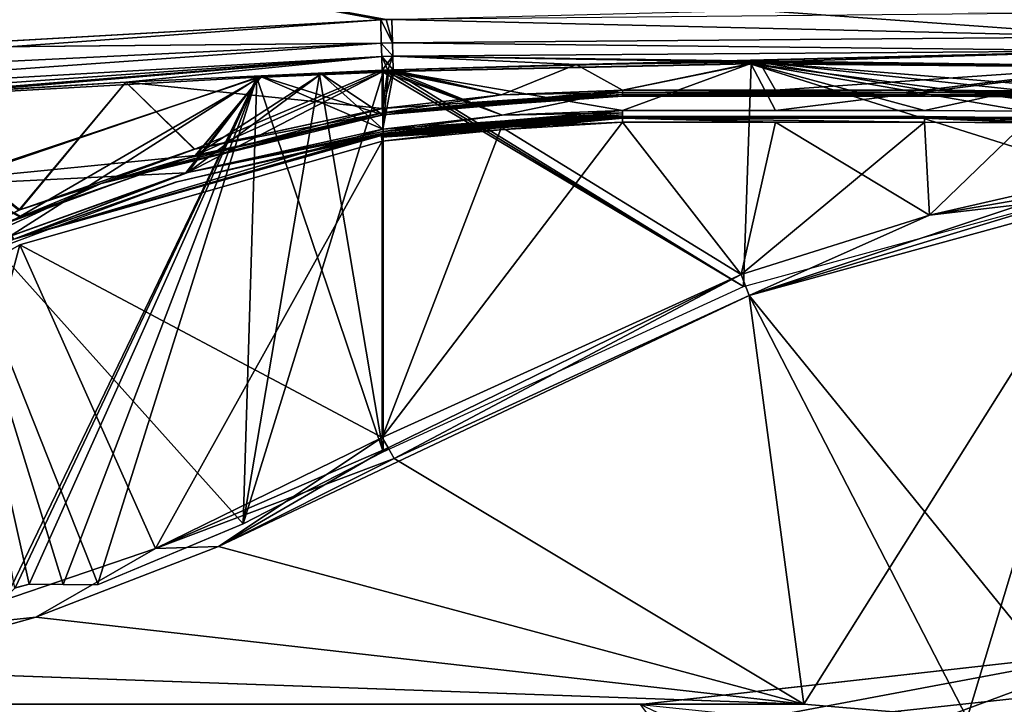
# Model space of a CAD drawing. Header units: millimetres. Extents: x -229 to 223, y -69 to 475.
# Tile 61 of 92: x -55 to -6, y 408 to 442. Entities that reach past the tile are written whole.
import ezdxf

# ---------------------------------------------------------------- set-up
doc = ezdxf.new("R2010")
doc.units = ezdxf.units.MM
doc.header["$LTSCALE"] = 65.185185
for name, color, linetype in [('104', 7, 'CONTINUOUS'), ('127', 7, 'CONTINUOUS'), ('157', 7, 'CONTINUOUS'), ('180', 7, 'CONTINUOUS'), ('395', 7, 'CONTINUOUS'), ('396', 7, 'CONTINUOUS'), ('397', 7, 'CONTINUOUS'), ('398', 7, 'CONTINUOUS'), ('399', 7, 'CONTINUOUS'), ('403', 7, 'CONTINUOUS'), ('404', 7, 'CONTINUOUS'), ('405', 7, 'CONTINUOUS'), ('406', 7, 'CONTINUOUS'), ('430', 7, 'CONTINUOUS'), ('431', 7, 'CONTINUOUS'), ('432', 7, 'CONTINUOUS'), ('433', 7, 'CONTINUOUS'), ('434', 7, 'CONTINUOUS'), ('435', 7, 'CONTINUOUS'), ('436', 7, 'CONTINUOUS'), ('437', 7, 'CONTINUOUS'), ('445', 7, 'CONTINUOUS'), ('464', 7, 'CONTINUOUS'), ('465', 7, 'CONTINUOUS'), ('481', 7, 'CONTINUOUS'), ('482', 7, 'CONTINUOUS'), ('610', 7, 'CONTINUOUS'), ('611', 7, 'CONTINUOUS'), ('623', 7, 'CONTINUOUS'), ('624', 7, 'CONTINUOUS'), ('625', 7, 'CONTINUOUS'), ('626', 7, 'CONTINUOUS'), ('627', 7, 'CONTINUOUS'), ('629', 7, 'CONTINUOUS'), ('635', 7, 'CONTINUOUS'), ('636', 7, 'CONTINUOUS'), ('637', 7, 'CONTINUOUS'), ('640', 7, 'CONTINUOUS'), ('641', 7, 'CONTINUOUS'), ('642', 7, 'CONTINUOUS'), ('659', 7, 'CONTINUOUS'), ('660', 7, 'CONTINUOUS'), ('673', 7, 'CONTINUOUS'), ('674', 7, 'CONTINUOUS'), ('675', 7, 'CONTINUOUS'), ('676', 7, 'CONTINUOUS'), ('677', 7, 'CONTINUOUS'), ('678', 7, 'CONTINUOUS'), ('679', 7, 'CONTINUOUS'), ('681', 7, 'CONTINUOUS'), ('684', 7, 'CONTINUOUS'), ('687', 7, 'CONTINUOUS')]:
    doc.layers.add(name, color=color, linetype=linetype)

msp = doc.modelspace()

# ---------------------------------------------------------------- linework, layer by layer
at = {"layer": '104', "color": 7, "linetype": 'Continuous'}
for points in [[(0.004, 410.498, 137.5), (-22.916, 406.186, 137.5), (-24.114, 407.785, 137.5), (0.004, 410.498, 137.5)], [(0, 408.676, 137.5), (-22.916, 406.186, 137.5), (0.004, 410.498, 137.5), (0, 408.676, 137.5)]]:
    msp.add_3dface(points, dxfattribs=at)
at = {"layer": '127', "color": 7, "linetype": 'Continuous'}
msp.add_3dface([(0.004, 410.498, 137.5), (-24.114, 407.785, 137.5), (-2.462, 405.551, 191.297), (0.004, 410.498, 137.5)], dxfattribs=at)
at = {"layer": '157', "color": 7, "linetype": 'Continuous'}
for points in [[(-24.121, 407.784, -137.5), (-22.916, 406.186, -137.5), (-0.004, 410.498, -137.5), (-24.121, 407.784, -137.5)], [(-22.916, 406.186, -137.5), (0, 408.676, -137.5), (-0.004, 410.498, -137.5), (-22.916, 406.186, -137.5)]]:
    msp.add_3dface(points, dxfattribs=at)
at = {"layer": '180', "color": 7, "linetype": 'Continuous'}
for points in [[(-24.121, 407.784, -137.5), (-0.004, 410.498, -137.5), (-16.71, 404.282, -190.891), (-24.121, 407.784, -137.5)], [(-0.004, 410.498, -137.5), (2.462, 405.551, -191.297), (-16.71, 404.282, -190.891), (-0.004, 410.498, -137.5)]]:
    msp.add_3dface(points, dxfattribs=at)
at = {"layer": '395', "color": 7, "linetype": 'Continuous'}
for points in [[(-49.679, 438.712, 133.149), (-36.936, 437.396, 133.405), (-36.936, 439.293, 133.339), (-49.679, 438.712, 133.149)], [(-62.01, 437.945, 133.039), (-54.991, 432.338, 133.305), (-49.679, 438.712, 133.149), (-62.01, 437.945, 133.039)], [(-54.991, 432.338, 133.305), (-46.279, 435.371, 133.314), (-49.679, 438.712, 133.149), (-54.991, 432.338, 133.305)], [(-46.279, 435.371, 133.314), (-36.936, 437.396, 133.405), (-49.679, 438.712, 133.149), (-46.279, 435.371, 133.314)]]:
    msp.add_3dface(points, dxfattribs=at)
at = {"layer": '396', "color": 7, "linetype": 'Continuous'}
for points in [[(-36.936, 437.396, 133.405), (-46.279, 435.371, 133.314), (-36.902, 437.179, 133.321), (-36.936, 437.396, 133.405)], [(-36.902, 437.179, 133.321), (-46.279, 435.371, 133.314), (-50.898, 433.673, 133.216), (-36.902, 437.179, 133.321)], [(-36.902, 437.179, 133.321), (-50.898, 433.673, 133.216), (-36.901, 437.176, 133.318), (-36.902, 437.179, 133.321)], [(-50.898, 433.673, 133.216), (-36.885, 437.089, 133.105), (-36.901, 437.176, 133.318), (-50.898, 433.673, 133.216)], [(-36.885, 437.089, 133.105), (-50.898, 433.673, 133.216), (-46.984, 434.838, 133.011), (-36.885, 437.089, 133.105)], [(-46.279, 435.371, 133.314), (-54.991, 432.338, 133.305), (-50.898, 433.673, 133.216), (-46.279, 435.371, 133.314)], [(-46.984, 434.838, 133.011), (-50.898, 433.673, 133.216), (-56.165, 431.503, 133.01), (-46.984, 434.838, 133.011)], [(-50.898, 433.673, 133.216), (-54.991, 432.338, 133.305), (-64.01, 427.65, 133.291), (-50.898, 433.673, 133.216)], [(-50.898, 433.673, 133.216), (-64.01, 427.65, 133.291), (-56.165, 431.503, 133.01), (-50.898, 433.673, 133.216)]]:
    msp.add_3dface(points, dxfattribs=at)
at = {"layer": '397', "color": 7, "linetype": 'Continuous'}
for points in [[(-25.004, 438.31, 133.578), (-36.902, 437.179, 133.321), (-25.004, 438.188, 133.557), (-25.004, 438.31, 133.578)], [(-36.902, 437.179, 133.321), (-25.004, 438.31, 133.578), (-31.008, 438.08, 133.49), (-36.902, 437.179, 133.321)], [(-36.936, 437.396, 133.405), (-36.902, 437.179, 133.321), (-31.008, 438.08, 133.49), (-36.936, 437.396, 133.405)], [(-36.902, 437.179, 133.321), (-36.901, 437.176, 133.318), (-25.004, 438.188, 133.557), (-36.902, 437.179, 133.321)], [(-25.004, 438.188, 133.557), (-36.901, 437.176, 133.318), (-25.003, 438.088, 133.491), (-25.004, 438.188, 133.557)], [(-36.901, 437.176, 133.318), (-36.885, 437.089, 133.105), (-25.003, 438.088, 133.491), (-36.901, 437.176, 133.318)], [(-25.003, 438.088, 133.491), (-36.885, 437.089, 133.105), (-30.96, 437.772, 133.191), (-25.003, 438.088, 133.491)], [(-25, 438, 133.279), (-25.003, 438.088, 133.491), (-30.96, 437.772, 133.191), (-25, 438, 133.279)]]:
    msp.add_3dface(points, dxfattribs=at)
at = {"layer": '398', "color": 7, "linetype": 'Continuous'}
for points in [[(-27.306, 439.581, 133.499), (-25.004, 438.31, 133.578), (-18.2, 439.697, 133.623), (-27.306, 439.581, 133.499)], [(-25.004, 438.31, 133.578), (-17.401, 438.31, 133.681), (-18.2, 439.697, 133.623), (-25.004, 438.31, 133.578)], [(-4.986, 438.279, 133.807), (0, 438.185, 133.846), (-18.2, 439.697, 133.623), (-4.986, 438.279, 133.807)], [(-18.2, 439.697, 133.623), (0, 438.185, 133.846), (0, 439.522, 133.8), (-18.2, 439.697, 133.623)], [(-10.003, 438.31, 133.761), (-4.986, 438.279, 133.807), (-18.2, 439.697, 133.623), (-10.003, 438.31, 133.761)], [(-17.401, 438.31, 133.681), (-10.003, 438.31, 133.761), (-18.2, 439.697, 133.623), (-17.401, 438.31, 133.681)], [(-36.936, 439.293, 133.339), (-31.008, 438.08, 133.49), (-36.662, 439.303, 133.344), (-36.936, 439.293, 133.339)], [(-36.936, 439.293, 133.339), (-36.936, 437.396, 133.405), (-31.008, 438.08, 133.49), (-36.936, 439.293, 133.339)], [(-36.662, 439.303, 133.344), (-31.008, 438.08, 133.49), (-36.387, 439.313, 133.349), (-36.662, 439.303, 133.344)], [(-36.387, 439.313, 133.349), (-31.008, 438.08, 133.49), (-27.306, 439.581, 133.499), (-36.387, 439.313, 133.349)], [(-31.008, 438.08, 133.49), (-25.004, 438.31, 133.578), (-27.306, 439.581, 133.499), (-31.008, 438.08, 133.49)]]:
    msp.add_3dface(points, dxfattribs=at)
at = {"layer": '399', "color": 7, "linetype": 'Continuous'}
for points in [[(-4.986, 438.279, 133.807), (-10.003, 438.31, 133.761), (-10.003, 438.188, 133.74), (-4.986, 438.279, 133.807)], [(0, 438.185, 133.846), (-4.986, 438.279, 133.807), (-10.003, 438.188, 133.74), (0, 438.185, 133.846)], [(-0.003, 438.065, 133.825), (0, 438.185, 133.846), (-10.003, 438.188, 133.74), (-0.003, 438.065, 133.825)], [(-10.002, 438.088, 133.673), (-0.003, 438.065, 133.825), (-10.003, 438.188, 133.74), (-10.002, 438.088, 133.673)], [(-0.005, 437.963, 133.758), (-0.003, 438.065, 133.825), (-10.002, 438.088, 133.673), (-0.005, 437.963, 133.758)], [(-10, 438, 133.461), (-0.005, 437.963, 133.758), (-10.002, 438.088, 133.673), (-10, 438, 133.461)], [(-5.002, 437.969, 133.507), (-0.005, 437.963, 133.758), (-10, 438, 133.461), (-5.002, 437.969, 133.507)]]:
    msp.add_3dface(points, dxfattribs=at)
at = {"layer": '403', "color": 7, "linetype": 'Continuous'}
for points in [[(0.038, 440.952, 133.481), (0.074, 442.163, 132.677), (-36.462, 441.825, 132.343), (0.038, 440.952, 133.481)], [(-36.432, 440.661, 133.063), (0.038, 440.952, 133.481), (-36.462, 441.825, 132.343), (-36.432, 440.661, 133.063)], [(0.019, 440.254, 133.706), (0.038, 440.952, 133.481), (-36.432, 440.661, 133.063), (0.019, 440.254, 133.706)], [(-36.411, 440.001, 133.264), (0.019, 440.254, 133.706), (-36.432, 440.661, 133.063), (-36.411, 440.001, 133.264)], [(-36.387, 439.313, 133.349), (0.019, 440.254, 133.706), (-36.411, 440.001, 133.264), (-36.387, 439.313, 133.349)], [(-36.387, 439.313, 133.349), (-27.306, 439.581, 133.499), (0.019, 440.254, 133.706), (-36.387, 439.313, 133.349)], [(-27.306, 439.581, 133.499), (-18.2, 439.697, 133.623), (0.019, 440.254, 133.706), (-27.306, 439.581, 133.499)], [(-18.2, 439.697, 133.623), (0, 439.522, 133.8), (0.019, 440.254, 133.706), (-18.2, 439.697, 133.623)]]:
    msp.add_3dface(points, dxfattribs=at)
at = {"layer": '404', "color": 7, "linetype": 'Continuous'}
for points in [[(-37.011, 441.802, 132.335), (-36.432, 440.661, 133.063), (-36.737, 441.814, 132.339), (-37.011, 441.802, 132.335)], [(-36.981, 440.639, 133.054), (-36.432, 440.661, 133.063), (-37.011, 441.802, 132.335), (-36.981, 440.639, 133.054)], [(-36.462, 441.825, 132.343), (-36.737, 441.814, 132.339), (-36.432, 440.661, 133.063), (-36.462, 441.825, 132.343)], [(-36.411, 440.001, 133.264), (-36.432, 440.661, 133.063), (-36.981, 440.639, 133.054), (-36.411, 440.001, 133.264)], [(-36.96, 439.98, 133.254), (-36.411, 440.001, 133.264), (-36.981, 440.639, 133.054), (-36.96, 439.98, 133.254)], [(-36.936, 439.293, 133.339), (-36.411, 440.001, 133.264), (-36.96, 439.98, 133.254), (-36.936, 439.293, 133.339)], [(-36.936, 439.293, 133.339), (-36.662, 439.303, 133.344), (-36.411, 440.001, 133.264), (-36.936, 439.293, 133.339)], [(-36.662, 439.303, 133.344), (-36.387, 439.313, 133.349), (-36.411, 440.001, 133.264), (-36.662, 439.303, 133.344)]]:
    msp.add_3dface(points, dxfattribs=at)
at = {"layer": '405', "color": 7, "linetype": 'Continuous'}
for points in [[(-36.981, 440.639, 133.054), (-37.011, 441.802, 132.335), (-61.479, 440.408, 132.119), (-36.981, 440.639, 133.054)], [(-85.662, 438.277, 132.129), (-85.547, 437.174, 132.758), (-36.981, 440.639, 133.054), (-85.662, 438.277, 132.129)], [(-85.662, 438.277, 132.129), (-36.981, 440.639, 133.054), (-61.479, 440.408, 132.119), (-85.662, 438.277, 132.129)], [(-85.547, 437.174, 132.758), (-36.96, 439.98, 133.254), (-36.981, 440.639, 133.054), (-85.547, 437.174, 132.758)], [(-85.547, 437.174, 132.758), (-85.484, 436.56, 132.933), (-36.96, 439.98, 133.254), (-85.547, 437.174, 132.758)], [(-85.484, 436.56, 132.933), (-85.418, 435.924, 133.007), (-36.96, 439.98, 133.254), (-85.484, 436.56, 132.933)], [(-85.418, 435.924, 133.007), (-73.924, 437.01, 132.995), (-36.96, 439.98, 133.254), (-85.418, 435.924, 133.007)], [(-73.924, 437.01, 132.995), (-62.01, 437.945, 133.039), (-36.96, 439.98, 133.254), (-73.924, 437.01, 132.995)], [(-62.01, 437.945, 133.039), (-49.679, 438.712, 133.149), (-36.96, 439.98, 133.254), (-62.01, 437.945, 133.039)], [(-49.679, 438.712, 133.149), (-36.936, 439.293, 133.339), (-36.96, 439.98, 133.254), (-49.679, 438.712, 133.149)]]:
    msp.add_3dface(points, dxfattribs=at)
at = {"layer": '406', "color": 7, "linetype": 'Continuous'}
for points in [[(-81.675, 450.076, 122.067), (-85.662, 438.277, 132.129), (-37.011, 441.802, 132.335), (-81.675, 450.076, 122.067)], [(-81.675, 450.076, 122.067), (-37.011, 441.802, 132.335), (-36.737, 441.814, 132.339), (-81.675, 450.076, 122.067)], [(-37.011, 441.802, 132.335), (-85.662, 438.277, 132.129), (-61.479, 440.408, 132.119), (-37.011, 441.802, 132.335)]]:
    msp.add_3dface(points, dxfattribs=at)
at = {"layer": '430', "color": 7, "linetype": 'Continuous'}
for points in [[(-61.423, 440.412, -132.119), (-81.675, 450.077, -122.067), (-37.011, 441.802, -132.335), (-61.423, 440.412, -132.119)], [(-37.011, 441.802, -132.335), (-81.675, 450.077, -122.067), (-36.736, 441.814, -132.339), (-37.011, 441.802, -132.335)]]:
    msp.add_3dface(points, dxfattribs=at)
at = {"layer": '431', "color": 7, "linetype": 'Continuous'}
for points in [[(-61.423, 440.412, -132.119), (-37.011, 441.802, -132.335), (-36.981, 440.639, -133.054), (-61.423, 440.412, -132.119)], [(-85.662, 438.277, -132.129), (-61.423, 440.412, -132.119), (-36.981, 440.639, -133.054), (-85.662, 438.277, -132.129)], [(-85.662, 438.277, -132.129), (-36.981, 440.639, -133.054), (-85.547, 437.175, -132.758), (-85.662, 438.277, -132.129)], [(-36.981, 440.639, -133.054), (-36.96, 439.98, -133.254), (-85.547, 437.175, -132.758), (-36.981, 440.639, -133.054)], [(-85.547, 437.175, -132.758), (-36.96, 439.98, -133.254), (-85.484, 436.56, -132.933), (-85.547, 437.175, -132.758)], [(-36.96, 439.98, -133.254), (-36.936, 439.293, -133.339), (-85.484, 436.56, -132.933), (-36.96, 439.98, -133.254)], [(-85.484, 436.56, -132.933), (-36.936, 439.293, -133.339), (-49.679, 438.712, -133.149), (-85.484, 436.56, -132.933)], [(-62.01, 437.945, -133.039), (-85.484, 436.56, -132.933), (-49.679, 438.712, -133.149), (-62.01, 437.945, -133.039)]]:
    msp.add_3dface(points, dxfattribs=at)
at = {"layer": '432', "color": 7, "linetype": 'Continuous'}
for points in [[(-49.679, 438.712, -133.149), (-36.936, 439.293, -133.339), (-46.248, 435.38, -133.314), (-49.679, 438.712, -133.149)], [(-46.248, 435.38, -133.314), (-36.936, 439.293, -133.339), (-36.936, 437.396, -133.405), (-46.248, 435.38, -133.314)], [(-62.01, 437.945, -133.039), (-49.679, 438.712, -133.149), (-54.944, 432.357, -133.305), (-62.01, 437.945, -133.039)], [(-54.944, 432.357, -133.305), (-49.679, 438.712, -133.149), (-46.248, 435.38, -133.314), (-54.944, 432.357, -133.305)]]:
    msp.add_3dface(points, dxfattribs=at)
at = {"layer": '433', "color": 7, "linetype": 'Continuous'}
for points in [[(-46.248, 435.38, -133.314), (-36.936, 437.396, -133.405), (-50.898, 433.673, -133.216), (-46.248, 435.38, -133.314)], [(-50.898, 433.673, -133.216), (-36.936, 437.396, -133.405), (-36.902, 437.179, -133.321), (-50.898, 433.673, -133.216)], [(-50.898, 433.673, -133.216), (-36.902, 437.179, -133.321), (-46.96, 434.845, -133.011), (-50.898, 433.673, -133.216)], [(-46.96, 434.845, -133.011), (-36.902, 437.179, -133.321), (-36.901, 437.176, -133.318), (-46.96, 434.845, -133.011)], [(-36.885, 437.089, -133.105), (-46.96, 434.845, -133.011), (-36.901, 437.176, -133.318), (-36.885, 437.089, -133.105)], [(-54.944, 432.357, -133.305), (-46.248, 435.38, -133.314), (-50.898, 433.673, -133.216), (-54.944, 432.357, -133.305)], [(-56.129, 431.519, -133.01), (-50.898, 433.673, -133.216), (-46.96, 434.845, -133.011), (-56.129, 431.519, -133.01)], [(-64.01, 427.65, -133.291), (-54.944, 432.357, -133.305), (-50.898, 433.673, -133.216), (-64.01, 427.65, -133.291)], [(-64.01, 427.65, -133.291), (-50.898, 433.673, -133.216), (-56.129, 431.519, -133.01), (-64.01, 427.65, -133.291)]]:
    msp.add_3dface(points, dxfattribs=at)
at = {"layer": '434', "color": 7, "linetype": 'Continuous'}
for points in [[(-25.004, 438.31, -133.578), (-25.004, 438.188, -133.557), (-31.008, 438.08, -133.49), (-25.004, 438.31, -133.578)], [(-36.902, 437.179, -133.321), (-36.936, 437.396, -133.405), (-25.004, 438.188, -133.557), (-36.902, 437.179, -133.321)], [(-25.004, 438.188, -133.557), (-36.936, 437.396, -133.405), (-31.008, 438.08, -133.49), (-25.004, 438.188, -133.557)], [(-25.003, 438.088, -133.491), (-36.902, 437.179, -133.321), (-25.004, 438.188, -133.557), (-25.003, 438.088, -133.491)], [(-36.901, 437.176, -133.318), (-36.902, 437.179, -133.321), (-25.003, 438.088, -133.491), (-36.901, 437.176, -133.318)], [(-25, 438, -133.279), (-36.901, 437.176, -133.318), (-25.003, 438.088, -133.491), (-25, 438, -133.279)], [(-30.96, 437.772, -133.191), (-36.901, 437.176, -133.318), (-25, 438, -133.279), (-30.96, 437.772, -133.191)], [(-36.885, 437.089, -133.105), (-36.901, 437.176, -133.318), (-30.96, 437.772, -133.191), (-36.885, 437.089, -133.105)]]:
    msp.add_3dface(points, dxfattribs=at)
at = {"layer": '435', "color": 7, "linetype": 'Continuous'}
for points in [[(-18.2, 439.697, -133.623), (-25.004, 438.31, -133.578), (-27.306, 439.581, -133.499), (-18.2, 439.697, -133.623)], [(-25.004, 438.31, -133.578), (-18.2, 439.697, -133.623), (-17.401, 438.31, -133.681), (-25.004, 438.31, -133.578)], [(-18.2, 439.697, -133.623), (0, 439.522, -133.8), (-17.401, 438.31, -133.681), (-18.2, 439.697, -133.623)], [(-31.008, 438.08, -133.49), (-36.936, 437.396, -133.405), (-36.387, 439.313, -133.349), (-31.008, 438.08, -133.49)], [(-36.387, 439.313, -133.349), (-36.936, 437.396, -133.405), (-36.662, 439.303, -133.344), (-36.387, 439.313, -133.349)], [(-36.936, 437.396, -133.405), (-36.936, 439.293, -133.339), (-36.662, 439.303, -133.344), (-36.936, 437.396, -133.405)], [(-27.306, 439.581, -133.499), (-31.008, 438.08, -133.49), (-36.387, 439.313, -133.349), (-27.306, 439.581, -133.499)], [(-25.004, 438.31, -133.578), (-31.008, 438.08, -133.49), (-27.306, 439.581, -133.499), (-25.004, 438.31, -133.578)], [(0, 439.522, -133.8), (-10.003, 438.31, -133.761), (-17.401, 438.31, -133.681), (0, 439.522, -133.8)], [(-4.986, 438.279, -133.807), (-10.003, 438.31, -133.761), (0, 439.522, -133.8), (-4.986, 438.279, -133.807)]]:
    msp.add_3dface(points, dxfattribs=at)
at = {"layer": '436', "color": 7, "linetype": 'Continuous'}
for points in [[(-10.003, 438.31, -133.761), (-4.986, 438.279, -133.807), (-0.003, 438.065, -133.825), (-10.003, 438.31, -133.761)], [(-10.003, 438.188, -133.74), (-10.003, 438.31, -133.761), (-0.003, 438.065, -133.825), (-10.003, 438.188, -133.74)], [(-10.002, 438.088, -133.673), (-10.003, 438.188, -133.74), (-0.003, 438.065, -133.825), (-10.002, 438.088, -133.673)], [(-10, 438, -133.461), (-10.002, 438.088, -133.673), (-5.003, 437.969, -133.507), (-10, 438, -133.461)], [(-5.003, 437.969, -133.507), (-10.002, 438.088, -133.673), (-0.006, 437.875, -133.546), (-5.003, 437.969, -133.507)], [(-0.006, 437.875, -133.546), (-10.002, 438.088, -133.673), (-0.005, 437.963, -133.758), (-0.006, 437.875, -133.546)], [(-0.005, 437.963, -133.758), (-10.002, 438.088, -133.673), (-0.003, 438.065, -133.825), (-0.005, 437.963, -133.758)]]:
    msp.add_3dface(points, dxfattribs=at)
at = {"layer": '437', "color": 7, "linetype": 'Continuous'}
for points in [[(-25.004, 438.188, -133.557), (-25.004, 438.31, -133.578), (-10.003, 438.31, -133.761), (-25.004, 438.188, -133.557)], [(-25.004, 438.188, -133.557), (-10.003, 438.31, -133.761), (-10.003, 438.188, -133.74), (-25.004, 438.188, -133.557)], [(-10.003, 438.31, -133.761), (-25.004, 438.31, -133.578), (-17.401, 438.31, -133.681), (-10.003, 438.31, -133.761)], [(-25.003, 438.088, -133.491), (-25.004, 438.188, -133.557), (-10.003, 438.188, -133.74), (-25.003, 438.088, -133.491)], [(-25.003, 438.088, -133.491), (-10.003, 438.188, -133.74), (-10.002, 438.088, -133.673), (-25.003, 438.088, -133.491)], [(-25, 438, -133.279), (-25.003, 438.088, -133.491), (-10, 438, -133.461), (-25, 438, -133.279)], [(-25.003, 438.088, -133.491), (-10.002, 438.088, -133.673), (-10, 438, -133.461), (-25.003, 438.088, -133.491)], [(-25, 438, -133.279), (-10, 438, -133.461), (-17.5, 438, -133.38), (-25, 438, -133.279)]]:
    msp.add_3dface(points, dxfattribs=at)
at = {"layer": '445', "color": 7, "linetype": 'Continuous'}
for points in [[(-25.004, 438.31, 133.578), (-25.004, 438.188, 133.557), (-10.003, 438.31, 133.761), (-25.004, 438.31, 133.578)], [(-25.004, 438.31, 133.578), (-10.003, 438.31, 133.761), (-17.401, 438.31, 133.681), (-25.004, 438.31, 133.578)], [(-10.003, 438.31, 133.761), (-25.004, 438.188, 133.557), (-10.003, 438.188, 133.74), (-10.003, 438.31, 133.761)], [(-25.004, 438.188, 133.557), (-25.003, 438.088, 133.491), (-10.003, 438.188, 133.74), (-25.004, 438.188, 133.557)], [(-25.003, 438.088, 133.491), (-10.002, 438.088, 133.673), (-10.003, 438.188, 133.74), (-25.003, 438.088, 133.491)], [(-25.003, 438.088, 133.491), (-25, 438, 133.279), (-10.002, 438.088, 133.673), (-25.003, 438.088, 133.491)], [(-25, 438, 133.279), (-10, 438, 133.461), (-10.002, 438.088, 133.673), (-25, 438, 133.279)], [(-10, 438, 133.461), (-25, 438, 133.279), (-17.5, 438, 133.38), (-10, 438, 133.461)]]:
    msp.add_3dface(points, dxfattribs=at)
at = {"layer": '464', "color": 7, "linetype": 'Continuous'}
for points in [[(-36.462, 441.825, -132.343), (-18.338, 442.279, -132.555), (0.038, 440.952, -133.481), (-36.462, 441.825, -132.343)], [(-18.338, 442.279, -132.555), (0.074, 442.163, -132.677), (0.038, 440.952, -133.481), (-18.338, 442.279, -132.555)], [(-36.462, 441.825, -132.343), (0.038, 440.952, -133.481), (-36.432, 440.661, -133.063), (-36.462, 441.825, -132.343)], [(0.038, 440.952, -133.481), (0.019, 440.254, -133.706), (-36.432, 440.661, -133.063), (0.038, 440.952, -133.481)], [(-36.432, 440.661, -133.063), (0.019, 440.254, -133.706), (-36.411, 440.001, -133.264), (-36.432, 440.661, -133.063)], [(0.019, 440.254, -133.706), (0, 439.522, -133.8), (-36.411, 440.001, -133.264), (0.019, 440.254, -133.706)], [(0, 439.522, -133.8), (-18.2, 439.697, -133.623), (-36.411, 440.001, -133.264), (0, 439.522, -133.8)], [(-18.2, 439.697, -133.623), (-27.306, 439.581, -133.499), (-36.411, 440.001, -133.264), (-18.2, 439.697, -133.623)], [(-27.306, 439.581, -133.499), (-36.387, 439.313, -133.349), (-36.411, 440.001, -133.264), (-27.306, 439.581, -133.499)]]:
    msp.add_3dface(points, dxfattribs=at)
at = {"layer": '465', "color": 7, "linetype": 'Continuous'}
for points in [[(-37.011, 441.802, -132.335), (-36.736, 441.814, -132.339), (-36.432, 440.661, -133.063), (-37.011, 441.802, -132.335)], [(-36.981, 440.639, -133.054), (-37.011, 441.802, -132.335), (-36.432, 440.661, -133.063), (-36.981, 440.639, -133.054)], [(-36.736, 441.814, -132.339), (-36.462, 441.825, -132.343), (-36.432, 440.661, -133.063), (-36.736, 441.814, -132.339)], [(-36.981, 440.639, -133.054), (-36.432, 440.661, -133.063), (-36.411, 440.001, -133.264), (-36.981, 440.639, -133.054)], [(-36.96, 439.98, -133.254), (-36.981, 440.639, -133.054), (-36.411, 440.001, -133.264), (-36.96, 439.98, -133.254)], [(-36.387, 439.313, -133.349), (-36.96, 439.98, -133.254), (-36.411, 440.001, -133.264), (-36.387, 439.313, -133.349)], [(-36.936, 439.293, -133.339), (-36.96, 439.98, -133.254), (-36.662, 439.303, -133.344), (-36.936, 439.293, -133.339)], [(-36.96, 439.98, -133.254), (-36.387, 439.313, -133.349), (-36.662, 439.303, -133.344), (-36.96, 439.98, -133.254)]]:
    msp.add_3dface(points, dxfattribs=at)
at = {"layer": '481', "color": 7, "linetype": 'Continuous'}
for points in [[(-39.951, 439.118, -131.687), (-36.905, 437.086, -131.815), (-36.905, 439.237, -131.74), (-39.951, 439.118, -131.687)], [(-58.25, 433.861, -131.616), (-46.232, 435.061, -131.724), (-42.938, 438.989, -131.64), (-58.25, 433.861, -131.616)], [(-46.232, 435.061, -131.724), (-36.905, 437.086, -131.815), (-42.938, 438.989, -131.64), (-46.232, 435.061, -131.724)], [(-42.938, 438.989, -131.64), (-36.905, 437.086, -131.815), (-39.951, 439.118, -131.687), (-42.938, 438.989, -131.64)], [(-54.955, 432.017, -131.715), (-46.232, 435.061, -131.724), (-58.25, 433.861, -131.616), (-54.955, 432.017, -131.715)]]:
    msp.add_3dface(points, dxfattribs=at)
at = {"layer": '482', "color": 7, "linetype": 'Continuous'}
for points in [[(-36.905, 437.086, 131.815), (-46.199, 435.07, 131.725), (-36.905, 439.237, 131.74), (-36.905, 437.086, 131.815)], [(-36.905, 439.237, 131.74), (-46.199, 435.07, 131.725), (-39.951, 439.118, 131.687), (-36.905, 439.237, 131.74)], [(-42.938, 438.989, 131.64), (-54.905, 432.038, 131.715), (-58.303, 433.837, 131.616), (-42.938, 438.989, 131.64)], [(-46.199, 435.07, 131.725), (-54.905, 432.038, 131.715), (-42.938, 438.989, 131.64), (-46.199, 435.07, 131.725)], [(-39.951, 439.118, 131.687), (-46.199, 435.07, 131.725), (-42.938, 438.989, 131.64), (-39.951, 439.118, 131.687)], [(-54.905, 432.038, 131.715), (-70.656, 423.253, 131.89), (-58.303, 433.837, 131.616), (-54.905, 432.038, 131.715)]]:
    msp.add_3dface(points, dxfattribs=at)
at = {"layer": '610', "color": 7, "linetype": 'Continuous'}
for points in [[(0, 433.235, -134), (-16, 407.8, -134), (-18.716, 428.11, -134), (0, 433.235, -134)], [(-16, 407.8, -134), (0, 433.235, -134), (-7.882, 407.105, -134), (-16, 407.8, -134)], [(0, 433.235, -134), (0, 405.043, -134), (-7.882, 407.105, -134), (0, 433.235, -134)], [(-18.716, 428.11, -134), (-16, 407.8, -134), (-45.064, 415.635, -134), (-18.716, 428.11, -134)], [(-36.347, 420.006, -134), (-18.716, 428.11, -134), (-45.064, 415.635, -134), (-36.347, 420.006, -134)], [(-45.064, 415.635, -134), (-16, 407.8, -134), (-54.147, 412.128, -134), (-45.064, 415.635, -134)], [(-54.147, 412.128, -134), (-16, 407.8, -134), (-63.523, 409.508, -134), (-54.147, 412.128, -134)], [(-63.523, 409.508, -134), (-16, 407.8, -134), (-73.122, 407.8, -134), (-63.523, 409.508, -134)]]:
    msp.add_3dface(points, dxfattribs=at)
at = {"layer": '611', "color": 7, "linetype": 'Continuous'}
for points in [[(-0.098, 433.759, -133.995), (-18.716, 428.11, -134), (-0.197, 434.282, -133.981), (-0.098, 433.759, -133.995)], [(-0.197, 434.282, -133.981), (-18.716, 428.11, -134), (-9.755, 432.101, -133.98), (-0.197, 434.282, -133.981)], [(0, 433.235, -134), (-18.716, 428.11, -134), (-0.098, 433.759, -133.995), (0, 433.235, -134)], [(-9.755, 432.101, -133.98), (-18.716, 428.11, -134), (-19.105, 429.155, -133.979), (-9.755, 432.101, -133.98)], [(-36.936, 421.052, -133.976), (-19.105, 429.155, -133.979), (-36.642, 420.529, -133.994), (-36.936, 421.052, -133.976)], [(-19.105, 429.155, -133.979), (-36.347, 420.006, -134), (-36.642, 420.529, -133.994), (-19.105, 429.155, -133.979)], [(-18.716, 428.11, -134), (-36.347, 420.006, -134), (-19.105, 429.155, -133.979), (-18.716, 428.11, -134)]]:
    msp.add_3dface(points, dxfattribs=at)
at = {"layer": '623', "color": 7, "linetype": 'Continuous'}
for points in [[(-36.936, 421.052, -133.976), (-45.064, 415.635, -134), (-48.192, 415.534, -133.979), (-36.936, 421.052, -133.976)], [(-45.064, 415.635, -134), (-36.936, 421.052, -133.976), (-36.642, 420.529, -133.994), (-45.064, 415.635, -134)], [(-36.347, 420.006, -134), (-45.064, 415.635, -134), (-36.642, 420.529, -133.994), (-36.347, 420.006, -134)], [(-48.192, 415.534, -133.979), (-54.147, 412.128, -134), (-60.051, 411.486, -133.98), (-48.192, 415.534, -133.979)], [(-45.064, 415.635, -134), (-54.147, 412.128, -134), (-48.192, 415.534, -133.979), (-45.064, 415.635, -134)], [(-54.147, 412.128, -134), (-63.523, 409.508, -134), (-60.051, 411.486, -133.98), (-54.147, 412.128, -134)]]:
    msp.add_3dface(points, dxfattribs=at)
at = {"layer": '624', "color": 7, "linetype": 'Continuous'}
for points in [[(-36.936, 435.777, -133.462), (-48.192, 415.534, -133.979), (-54.941, 430.626, -133.365), (-36.936, 435.777, -133.462)], [(-36.936, 421.052, -133.976), (-48.192, 415.534, -133.979), (-36.936, 435.777, -133.462), (-36.936, 421.052, -133.976)], [(-54.941, 430.626, -133.365), (-60.051, 411.486, -133.98), (-70.235, 421.952, -133.539), (-54.941, 430.626, -133.365)], [(-48.192, 415.534, -133.979), (-60.051, 411.486, -133.98), (-54.941, 430.626, -133.365), (-48.192, 415.534, -133.979)]]:
    msp.add_3dface(points, dxfattribs=at)
at = {"layer": '625', "color": 7, "linetype": 'Continuous'}
for points in [[(-25.004, 436.71, -133.634), (-25.003, 436.913, -133.546), (-17.404, 436.71, -133.737), (-25.004, 436.71, -133.634)], [(-25.003, 436.913, -133.546), (-25.002, 436.977, -133.45), (-10.002, 436.913, -133.729), (-25.003, 436.913, -133.546)], [(-17.404, 436.71, -133.737), (-25.003, 436.913, -133.546), (-10.003, 436.71, -133.817), (-17.404, 436.71, -133.737)], [(-10.003, 436.71, -133.817), (-25.003, 436.913, -133.546), (-10.002, 436.913, -133.729), (-10.003, 436.71, -133.817)], [(-25.002, 436.977, -133.45), (-25, 437, -133.334), (-10.001, 436.977, -133.633), (-25.002, 436.977, -133.45)], [(-10.002, 436.913, -133.729), (-25.002, 436.977, -133.45), (-10.001, 436.977, -133.633), (-10.002, 436.913, -133.729)], [(-10.001, 436.977, -133.633), (-25, 437, -133.334), (-10, 437, -133.517), (-10.001, 436.977, -133.633)], [(-10, 437, -133.517), (-25, 437, -133.334), (-17.5, 437, -133.436), (-10, 437, -133.517)]]:
    msp.add_3dface(points, dxfattribs=at)
at = {"layer": '626', "color": 7, "linetype": 'Continuous'}
for points in [[(-36.977, 436.063, -133.162), (-25.002, 436.977, -133.45), (-36.975, 436.04, -133.277), (-36.977, 436.063, -133.162)], [(-25.002, 436.977, -133.45), (-36.977, 436.063, -133.162), (-31.007, 436.765, -133.247), (-25.002, 436.977, -133.45)], [(-25.002, 436.977, -133.45), (-25.003, 436.913, -133.546), (-36.975, 436.04, -133.277), (-25.002, 436.977, -133.45)], [(-36.975, 436.04, -133.277), (-25.003, 436.913, -133.546), (-36.966, 435.976, -133.373), (-36.975, 436.04, -133.277)], [(-25.003, 436.913, -133.546), (-25.004, 436.71, -133.634), (-36.966, 435.976, -133.373), (-25.003, 436.913, -133.546)], [(-25, 437, -133.334), (-25.002, 436.977, -133.45), (-31.007, 436.765, -133.247), (-25, 437, -133.334)], [(-36.966, 435.976, -133.373), (-25.004, 436.71, -133.634), (-31.008, 436.475, -133.546), (-36.966, 435.976, -133.373)], [(-36.936, 435.777, -133.462), (-36.966, 435.976, -133.373), (-31.008, 436.475, -133.546), (-36.936, 435.777, -133.462)]]:
    msp.add_3dface(points, dxfattribs=at)
at = {"layer": '627', "color": 7, "linetype": 'Continuous'}
for points in [[(-19.105, 429.155, -133.979), (-36.936, 421.052, -133.976), (-25.004, 436.71, -133.634), (-19.105, 429.155, -133.979)], [(-25.004, 436.71, -133.634), (-36.936, 421.052, -133.976), (-31.008, 436.475, -133.546), (-25.004, 436.71, -133.634)], [(-36.936, 421.052, -133.976), (-36.936, 435.777, -133.462), (-31.008, 436.475, -133.546), (-36.936, 421.052, -133.976)], [(-19.105, 429.155, -133.979), (-25.004, 436.71, -133.634), (-17.404, 436.71, -133.737), (-19.105, 429.155, -133.979)], [(-9.755, 432.101, -133.98), (-19.105, 429.155, -133.979), (-10.003, 436.71, -133.817), (-9.755, 432.101, -133.98)], [(-19.105, 429.155, -133.979), (-17.404, 436.71, -133.737), (-10.003, 436.71, -133.817), (-19.105, 429.155, -133.979)], [(-9.755, 432.101, -133.98), (-10.003, 436.71, -133.817), (-5.005, 436.679, -133.862), (-9.755, 432.101, -133.98)], [(-0.197, 434.282, -133.981), (-9.755, 432.101, -133.98), (-5.005, 436.679, -133.862), (-0.197, 434.282, -133.981)]]:
    msp.add_3dface(points, dxfattribs=at)
at = {"layer": '629', "color": 7, "linetype": 'Continuous'}
for points in [[(-10.003, 436.71, -133.817), (-10.002, 436.913, -133.729), (-5.005, 436.679, -133.862), (-10.003, 436.71, -133.817)], [(-10.002, 436.913, -133.729), (-10.001, 436.977, -133.633), (0.006, 436.787, -133.814), (-10.002, 436.913, -133.729)], [(-10.002, 436.913, -133.729), (0, 436.585, -133.902), (-5.005, 436.679, -133.862), (-10.002, 436.913, -133.729)], [(0, 436.585, -133.902), (-10.002, 436.913, -133.729), (0.006, 436.787, -133.814), (0, 436.585, -133.902)], [(-10.001, 436.977, -133.633), (-10, 437, -133.517), (0.008, 436.852, -133.717), (-10.001, 436.977, -133.633)], [(0.006, 436.787, -133.814), (-10.001, 436.977, -133.633), (0.008, 436.852, -133.717), (0.006, 436.787, -133.814)], [(0.008, 436.852, -133.717), (-10, 437, -133.517), (-4.995, 436.969, -133.563), (0.008, 436.852, -133.717)]]:
    msp.add_3dface(points, dxfattribs=at)
at = {"layer": '635', "color": 7, "linetype": 'Continuous'}
for points in [[(-36.871, 436.166, -131.731), (-55.233, 430.909, -131.633), (-36.901, 436.367, -131.64), (-36.871, 436.166, -131.731)], [(-36.901, 436.367, -131.64), (-55.233, 430.909, -131.633), (-46.6, 434.216, -131.548), (-36.901, 436.367, -131.64)], [(-55.233, 430.909, -131.633), (-36.871, 436.166, -131.731), (-47.12, 433.754, -131.846), (-55.233, 430.909, -131.633)], [(-47.12, 433.754, -131.846), (-36.871, 436.166, -131.731), (-36.87, 436.161, -131.735), (-47.12, 433.754, -131.846)], [(-36.861, 436.081, -131.94), (-47.12, 433.754, -131.846), (-36.87, 436.161, -131.735), (-36.861, 436.081, -131.94)], [(-46.6, 434.216, -131.548), (-55.233, 430.909, -131.633), (-55.457, 431.033, -131.544), (-46.6, 434.216, -131.548)], [(-56.209, 430.392, -131.847), (-55.233, 430.909, -131.633), (-47.12, 433.754, -131.846), (-56.209, 430.392, -131.847)]]:
    msp.add_3dface(points, dxfattribs=at)
at = {"layer": '636', "color": 7, "linetype": 'Continuous'}
for points in [[(-24.996, 437.289, -131.813), (-24.996, 437.175, -131.84), (-30.986, 437.057, -131.725), (-24.996, 437.289, -131.813)], [(-36.871, 436.166, -131.731), (-36.901, 436.367, -131.64), (-24.996, 437.175, -131.84), (-36.871, 436.166, -131.731)], [(-24.996, 437.175, -131.84), (-36.901, 436.367, -131.64), (-30.986, 437.057, -131.725), (-24.996, 437.175, -131.84)], [(-24.997, 437.081, -131.907), (-36.871, 436.166, -131.731), (-24.996, 437.175, -131.84), (-24.997, 437.081, -131.907)], [(-36.87, 436.161, -131.735), (-36.871, 436.166, -131.731), (-24.997, 437.081, -131.907), (-36.87, 436.161, -131.735)], [(-25, 437, -132.113), (-36.87, 436.161, -131.735), (-24.997, 437.081, -131.907), (-25, 437, -132.113)], [(-30.948, 436.77, -132.025), (-36.87, 436.161, -131.735), (-25, 437, -132.113), (-30.948, 436.77, -132.025)], [(-36.861, 436.081, -131.94), (-36.87, 436.161, -131.735), (-30.948, 436.77, -132.025), (-36.861, 436.081, -131.94)]]:
    msp.add_3dface(points, dxfattribs=at)
at = {"layer": '637', "color": 7, "linetype": 'Continuous'}
for points in [[(-30.986, 437.057, -131.725), (-36.901, 436.367, -131.64), (-36.353, 439.251, -131.55), (-30.986, 437.057, -131.725)], [(-36.353, 439.251, -131.55), (-36.901, 436.367, -131.64), (-36.627, 439.24, -131.545), (-36.353, 439.251, -131.55)], [(-36.627, 439.24, -131.545), (-36.901, 436.367, -131.64), (-36.901, 439.23, -131.54), (-36.627, 439.24, -131.545)], [(-18.627, 439.632, -131.818), (-30.986, 437.057, -131.725), (-36.353, 439.251, -131.55), (-18.627, 439.632, -131.818)], [(-24.996, 437.289, -131.813), (-30.986, 437.057, -131.725), (-18.627, 439.632, -131.818), (-24.996, 437.289, -131.813)], [(-17.396, 437.289, -131.915), (-24.996, 437.289, -131.813), (-18.627, 439.632, -131.818), (-17.396, 437.289, -131.915)], [(0.012, 439.459, -132.001), (-17.396, 437.289, -131.915), (-18.627, 439.632, -131.818), (0.012, 439.459, -132.001)], [(-9.997, 437.29, -131.996), (-17.396, 437.289, -131.915), (0.012, 439.459, -132.001), (-9.997, 437.29, -131.996)], [(-4.997, 437.258, -132.041), (-9.997, 437.29, -131.996), (0.012, 439.459, -132.001), (-4.997, 437.258, -132.041)]]:
    msp.add_3dface(points, dxfattribs=at)
at = {"layer": '640', "color": 7, "linetype": 'Continuous'}
for points in [[(-36.901, 436.367, -131.64), (-46.6, 434.216, -131.548), (-36.901, 439.23, -131.54), (-36.901, 436.367, -131.64)], [(-36.901, 439.23, -131.54), (-46.6, 434.216, -131.548), (-39.969, 439.11, -131.487), (-36.901, 439.23, -131.54)], [(-42.977, 438.98, -131.439), (-55.457, 431.033, -131.544), (-58.821, 433.596, -131.419), (-42.977, 438.98, -131.439)], [(-46.6, 434.216, -131.548), (-55.457, 431.033, -131.544), (-42.977, 438.98, -131.439), (-46.6, 434.216, -131.548)], [(-39.969, 439.11, -131.487), (-46.6, 434.216, -131.548), (-42.977, 438.98, -131.439), (-39.969, 439.11, -131.487)]]:
    msp.add_3dface(points, dxfattribs=at)
at = {"layer": '641', "color": 7, "linetype": 'Continuous'}
for points in [[(-36.881, 439.195, -130.541), (-18.984, 428.551, -131.2), (-36.607, 439.205, -130.546), (-36.881, 439.195, -130.541)], [(-18.984, 428.551, -131.2), (-36.333, 439.216, -130.551), (-36.607, 439.205, -130.546), (-18.984, 428.551, -131.2)], [(-18.616, 439.597, -130.819), (-36.333, 439.216, -130.551), (-18.984, 428.551, -131.2), (-18.616, 439.597, -130.819)], [(0.018, 433.73, -131.2), (-18.616, 439.597, -130.819), (-18.984, 428.551, -131.2), (0.018, 433.73, -131.2)], [(0.018, 439.425, -131.001), (-18.616, 439.597, -130.819), (0.018, 433.73, -131.2), (0.018, 439.425, -131.001)], [(-36.881, 420.33, -131.2), (-18.984, 428.551, -131.2), (-36.881, 439.195, -130.541), (-36.881, 420.33, -131.2)]]:
    msp.add_3dface(points, dxfattribs=at)
at = {"layer": '642', "color": 7, "linetype": 'Continuous'}
for points in [[(-43.171, 438.936, -130.437), (-58.907, 433.557, -130.419), (-43.837, 416.764, -131.2), (-43.171, 438.936, -130.437)], [(-36.881, 420.33, -131.2), (-43.171, 438.936, -130.437), (-43.837, 416.764, -131.2), (-36.881, 420.33, -131.2)], [(-43.171, 438.936, -130.437), (-36.881, 420.33, -131.2), (-40.058, 439.07, -130.486), (-43.171, 438.936, -130.437)], [(-36.881, 420.33, -131.2), (-36.881, 439.195, -130.541), (-40.058, 439.07, -130.486), (-36.881, 420.33, -131.2)], [(-43.837, 416.764, -131.2), (-58.907, 433.557, -130.419), (-51.05, 413.751, -131.2), (-43.837, 416.764, -131.2)], [(-51.05, 413.751, -131.2), (-58.907, 433.557, -130.419), (-52.783, 413.744, -131.178), (-51.05, 413.751, -131.2)], [(-52.783, 413.744, -131.178), (-58.907, 433.557, -130.419), (-54.47, 413.758, -131.158), (-52.783, 413.744, -131.178)], [(-54.47, 413.758, -131.158), (-58.907, 433.557, -130.419), (-55.203, 413.56, -131.156), (-54.47, 413.758, -131.158)]]:
    msp.add_3dface(points, dxfattribs=at)
at = {"layer": '659', "color": 7, "linetype": 'Continuous'}
for points in [[(-0.197, 434.282, 133.981), (-9.759, 432.1, 133.98), (-0.098, 433.759, 133.995), (-0.197, 434.282, 133.981)], [(-9.759, 432.1, 133.98), (0, 433.235, 134), (-0.098, 433.759, 133.995), (-9.759, 432.1, 133.98)], [(0, 433.235, 134), (-9.759, 432.1, 133.98), (-18.716, 428.11, 134), (0, 433.235, 134)], [(-9.759, 432.1, 133.98), (-19.11, 429.153, 133.979), (-18.716, 428.11, 134), (-9.759, 432.1, 133.98)], [(-36.936, 421.053, 133.976), (-36.642, 420.529, 133.994), (-19.11, 429.153, 133.979), (-36.936, 421.053, 133.976)], [(-36.642, 420.529, 133.994), (-36.347, 420.006, 134), (-19.11, 429.153, 133.979), (-36.642, 420.529, 133.994)], [(-19.11, 429.153, 133.979), (-36.347, 420.006, 134), (-18.716, 428.11, 134), (-19.11, 429.153, 133.979)]]:
    msp.add_3dface(points, dxfattribs=at)
at = {"layer": '660', "color": 7, "linetype": 'Continuous'}
for points in [[(0, 405.043, 134), (0, 433.235, 134), (-18.716, 428.11, 134), (0, 405.043, 134)], [(-18.716, 428.11, 134), (-36.347, 420.006, 134), (-16, 407.8, 134), (-18.716, 428.11, 134)], [(0, 405.043, 134), (-18.716, 428.11, 134), (-7.882, 407.105, 134), (0, 405.043, 134)], [(-7.882, 407.105, 134), (-18.716, 428.11, 134), (-16, 407.8, 134), (-7.882, 407.105, 134)], [(-16, 407.8, 134), (-36.347, 420.006, 134), (-45.061, 415.636, 134), (-16, 407.8, 134)], [(-54.142, 412.129, 134), (-16, 407.8, 134), (-45.061, 415.636, 134), (-54.142, 412.129, 134)], [(-63.519, 409.509, 134), (-16, 407.8, 134), (-54.142, 412.129, 134), (-63.519, 409.509, 134)], [(-73.122, 407.8, 134), (-16, 407.8, 134), (-63.519, 409.509, 134), (-73.122, 407.8, 134)]]:
    msp.add_3dface(points, dxfattribs=at)
at = {"layer": '673', "color": 7, "linetype": 'Continuous'}
for points in [[(-36.901, 439.23, 131.54), (-30.986, 437.057, 131.725), (-36.627, 439.24, 131.545), (-36.901, 439.23, 131.54)], [(-36.901, 436.367, 131.64), (-30.986, 437.057, 131.725), (-36.901, 439.23, 131.54), (-36.901, 436.367, 131.64)], [(-36.627, 439.24, 131.545), (-30.986, 437.057, 131.725), (-36.353, 439.25, 131.55), (-36.627, 439.24, 131.545)], [(-36.353, 439.25, 131.55), (-24.996, 437.29, 131.813), (-18.627, 439.632, 131.818), (-36.353, 439.25, 131.55)], [(-30.986, 437.057, 131.725), (-24.996, 437.29, 131.813), (-36.353, 439.25, 131.55), (-30.986, 437.057, 131.725)], [(-18.627, 439.632, 131.818), (-24.996, 437.29, 131.813), (-17.396, 437.289, 131.915), (-18.627, 439.632, 131.818)], [(0.011, 437.164, 132.081), (0.011, 439.459, 132.001), (-18.627, 439.632, 131.818), (0.011, 437.164, 132.081)], [(0.011, 437.164, 132.081), (-18.627, 439.632, 131.818), (-4.997, 437.258, 132.041), (0.011, 437.164, 132.081)], [(-4.997, 437.258, 132.041), (-18.627, 439.632, 131.818), (-9.997, 437.29, 131.996), (-4.997, 437.258, 132.041)], [(-9.997, 437.29, 131.996), (-18.627, 439.632, 131.818), (-17.396, 437.289, 131.915), (-9.997, 437.29, 131.996)]]:
    msp.add_3dface(points, dxfattribs=at)
at = {"layer": '674', "color": 7, "linetype": 'Continuous'}
for points in [[(-24.996, 437.29, 131.813), (-30.986, 437.057, 131.725), (-36.884, 436.255, 131.667), (-24.996, 437.29, 131.813)], [(-24.996, 437.175, 131.84), (-24.996, 437.29, 131.813), (-36.884, 436.255, 131.667), (-24.996, 437.175, 131.84)], [(-30.986, 437.057, 131.725), (-36.901, 436.367, 131.64), (-36.884, 436.255, 131.667), (-30.986, 437.057, 131.725)], [(-36.871, 436.166, 131.731), (-24.996, 437.175, 131.84), (-36.884, 436.255, 131.667), (-36.871, 436.166, 131.731)], [(-24.997, 437.081, 131.907), (-24.996, 437.175, 131.84), (-36.871, 436.166, 131.731), (-24.997, 437.081, 131.907)], [(-36.87, 436.161, 131.735), (-24.997, 437.081, 131.907), (-36.871, 436.166, 131.731), (-36.87, 436.161, 131.735)], [(-36.861, 436.081, 131.94), (-24.997, 437.081, 131.907), (-36.87, 436.161, 131.735), (-36.861, 436.081, 131.94)], [(-30.948, 436.77, 132.025), (-24.997, 437.081, 131.907), (-36.861, 436.081, 131.94), (-30.948, 436.77, 132.025)], [(-25, 437, 132.113), (-24.997, 437.081, 131.907), (-30.948, 436.77, 132.025), (-25, 437, 132.113)]]:
    msp.add_3dface(points, dxfattribs=at)
at = {"layer": '675', "color": 7, "linetype": 'Continuous'}
for points in [[(-36.884, 436.255, 131.667), (-36.901, 436.367, 131.64), (-46.692, 434.192, 131.548), (-36.884, 436.255, 131.667)], [(-36.87, 436.161, 131.735), (-36.871, 436.166, 131.731), (-55.233, 430.909, 131.633), (-36.87, 436.161, 131.735)], [(-36.871, 436.166, 131.731), (-46.692, 434.192, 131.548), (-55.233, 430.909, 131.633), (-36.871, 436.166, 131.731)], [(-36.861, 436.081, 131.94), (-36.87, 436.161, 131.735), (-55.233, 430.909, 131.633), (-36.861, 436.081, 131.94)], [(-36.861, 436.081, 131.94), (-55.233, 430.909, 131.633), (-47.151, 433.745, 131.845), (-36.861, 436.081, 131.94)], [(-36.871, 436.166, 131.731), (-36.884, 436.255, 131.667), (-46.692, 434.192, 131.548), (-36.871, 436.166, 131.731)], [(-46.692, 434.192, 131.548), (-55.336, 431.088, 131.543), (-55.233, 430.909, 131.633), (-46.692, 434.192, 131.548)], [(-47.151, 433.745, 131.845), (-55.233, 430.909, 131.633), (-56.255, 430.371, 131.847), (-47.151, 433.745, 131.845)]]:
    msp.add_3dface(points, dxfattribs=at)
at = {"layer": '676', "color": 7, "linetype": 'Continuous'}
for points in [[(-36.642, 420.529, 133.994), (-36.936, 421.053, 133.976), (-48.192, 415.534, 133.979), (-36.642, 420.529, 133.994)], [(-36.347, 420.006, 134), (-36.642, 420.529, 133.994), (-48.192, 415.534, 133.979), (-36.347, 420.006, 134)], [(-45.061, 415.636, 134), (-36.347, 420.006, 134), (-48.192, 415.534, 133.979), (-45.061, 415.636, 134)], [(-60.051, 411.486, 133.98), (-54.142, 412.129, 134), (-48.192, 415.534, 133.979), (-60.051, 411.486, 133.98)], [(-54.142, 412.129, 134), (-45.061, 415.636, 134), (-48.192, 415.534, 133.979), (-54.142, 412.129, 134)], [(-63.519, 409.509, 134), (-54.142, 412.129, 134), (-60.051, 411.486, 133.98), (-63.519, 409.509, 134)]]:
    msp.add_3dface(points, dxfattribs=at)
at = {"layer": '677', "color": 7, "linetype": 'Continuous'}
for points in [[(-54.944, 430.624, 133.365), (-36.936, 421.053, 133.976), (-36.936, 435.777, 133.462), (-54.944, 430.624, 133.365)], [(-70.234, 421.963, 133.539), (-60.051, 411.486, 133.98), (-54.944, 430.624, 133.365), (-70.234, 421.963, 133.539)], [(-60.051, 411.486, 133.98), (-48.192, 415.534, 133.979), (-54.944, 430.624, 133.365), (-60.051, 411.486, 133.98)], [(-48.192, 415.534, 133.979), (-36.936, 421.053, 133.976), (-54.944, 430.624, 133.365), (-48.192, 415.534, 133.979)]]:
    msp.add_3dface(points, dxfattribs=at)
at = {"layer": '678', "color": 7, "linetype": 'Continuous'}
for points in [[(-36.977, 436.063, 133.162), (-36.975, 436.04, 133.277), (-31.007, 436.765, 133.247), (-36.977, 436.063, 133.162)], [(-25.002, 436.977, 133.45), (-25, 437, 133.334), (-36.975, 436.04, 133.277), (-25.002, 436.977, 133.45)], [(-36.975, 436.04, 133.277), (-25, 437, 133.334), (-31.007, 436.765, 133.247), (-36.975, 436.04, 133.277)], [(-25.003, 436.913, 133.546), (-25.002, 436.977, 133.45), (-36.975, 436.04, 133.277), (-25.003, 436.913, 133.546)], [(-36.966, 435.976, 133.373), (-25.003, 436.913, 133.546), (-36.975, 436.04, 133.277), (-36.966, 435.976, 133.373)], [(-36.936, 435.777, 133.462), (-25.003, 436.913, 133.546), (-36.966, 435.976, 133.373), (-36.936, 435.777, 133.462)], [(-25.003, 436.913, 133.546), (-36.936, 435.777, 133.462), (-31.008, 436.475, 133.546), (-25.003, 436.913, 133.546)], [(-25.004, 436.71, 133.634), (-25.003, 436.913, 133.546), (-31.008, 436.475, 133.546), (-25.004, 436.71, 133.634)]]:
    msp.add_3dface(points, dxfattribs=at)
at = {"layer": '679', "color": 7, "linetype": 'Continuous'}
for points in [[(-25.003, 436.913, 133.546), (-25.004, 436.71, 133.634), (-10.003, 436.71, 133.817), (-25.003, 436.913, 133.546)], [(-25.002, 436.977, 133.45), (-25.003, 436.913, 133.546), (-10.002, 436.913, 133.729), (-25.002, 436.977, 133.45)], [(-10.002, 436.913, 133.729), (-25.003, 436.913, 133.546), (-10.003, 436.71, 133.817), (-10.002, 436.913, 133.729)], [(-25, 437, 133.334), (-25.002, 436.977, 133.45), (-10.001, 436.977, 133.633), (-25, 437, 133.334)], [(-10.001, 436.977, 133.633), (-25.002, 436.977, 133.45), (-10.002, 436.913, 133.729), (-10.001, 436.977, 133.633)], [(-10, 437, 133.517), (-25, 437, 133.334), (-10.001, 436.977, 133.633), (-10, 437, 133.517)], [(-25, 437, 133.334), (-10, 437, 133.517), (-17.5, 437, 133.436), (-25, 437, 133.334)], [(-10.003, 436.71, 133.817), (-25.004, 436.71, 133.634), (-17.404, 436.71, 133.737), (-10.003, 436.71, 133.817)]]:
    msp.add_3dface(points, dxfattribs=at)
at = {"layer": '681', "color": 7, "linetype": 'Continuous'}
for points in [[(-36.936, 421.053, 133.976), (-19.11, 429.153, 133.979), (-31.008, 436.475, 133.546), (-36.936, 421.053, 133.976)], [(-36.936, 435.777, 133.462), (-36.936, 421.053, 133.976), (-31.008, 436.475, 133.546), (-36.936, 435.777, 133.462)], [(-19.11, 429.153, 133.979), (-25.004, 436.71, 133.634), (-31.008, 436.475, 133.546), (-19.11, 429.153, 133.979)], [(-25.004, 436.71, 133.634), (-19.11, 429.153, 133.979), (-17.404, 436.71, 133.737), (-25.004, 436.71, 133.634)], [(-19.11, 429.153, 133.979), (-9.759, 432.1, 133.98), (-17.404, 436.71, 133.737), (-19.11, 429.153, 133.979)], [(-9.759, 432.1, 133.98), (-10.003, 436.71, 133.817), (-17.404, 436.71, 133.737), (-9.759, 432.1, 133.98)], [(-10.003, 436.71, 133.817), (-9.759, 432.1, 133.98), (-5.005, 436.679, 133.862), (-10.003, 436.71, 133.817)], [(-9.759, 432.1, 133.98), (-0.197, 434.282, 133.981), (-5.005, 436.679, 133.862), (-9.759, 432.1, 133.98)]]:
    msp.add_3dface(points, dxfattribs=at)
at = {"layer": '684', "color": 7, "linetype": 'Continuous'}
for points in [[(-36.901, 436.367, 131.64), (-36.901, 439.23, 131.54), (-39.969, 439.11, 131.487), (-36.901, 436.367, 131.64)], [(-58.807, 433.602, 131.419), (-46.692, 434.192, 131.548), (-42.977, 438.98, 131.439), (-58.807, 433.602, 131.419)], [(-46.692, 434.192, 131.548), (-36.901, 436.367, 131.64), (-42.977, 438.98, 131.439), (-46.692, 434.192, 131.548)], [(-42.977, 438.98, 131.439), (-36.901, 436.367, 131.64), (-39.969, 439.11, 131.487), (-42.977, 438.98, 131.439)], [(-55.336, 431.088, 131.543), (-46.692, 434.192, 131.548), (-58.807, 433.602, 131.419), (-55.336, 431.088, 131.543)]]:
    msp.add_3dface(points, dxfattribs=at)
at = {"layer": '687', "color": 7, "linetype": 'Continuous'}
for points in [[(-43.171, 438.936, 130.437), (-55.597, 413.132, 131.167), (-58.923, 433.549, 130.419), (-43.171, 438.936, 130.437)], [(-55.167, 413.583, 131.156), (-55.597, 413.132, 131.167), (-43.171, 438.936, 130.437), (-55.167, 413.583, 131.156)], [(-54.47, 413.758, 131.158), (-55.167, 413.583, 131.156), (-43.171, 438.936, 130.437), (-54.47, 413.758, 131.158)], [(-52.782, 413.745, 131.178), (-54.47, 413.758, 131.158), (-43.171, 438.936, 130.437), (-52.782, 413.745, 131.178)], [(-51.074, 413.733, 131.2), (-52.782, 413.745, 131.178), (-43.171, 438.936, 130.437), (-51.074, 413.733, 131.2)], [(-43.836, 416.765, 131.2), (-51.074, 413.733, 131.2), (-43.171, 438.936, 130.437), (-43.836, 416.765, 131.2)], [(-36.881, 420.33, 131.2), (-43.836, 416.765, 131.2), (-36.881, 439.195, 130.541), (-36.881, 420.33, 131.2)], [(-36.881, 439.195, 130.541), (-43.836, 416.765, 131.2), (-40.058, 439.07, 130.486), (-36.881, 439.195, 130.541)], [(-40.058, 439.07, 130.486), (-43.836, 416.765, 131.2), (-43.171, 438.936, 130.437), (-40.058, 439.07, 130.486)]]:
    msp.add_3dface(points, dxfattribs=at)

doc.saveas('drawing.dxf')
